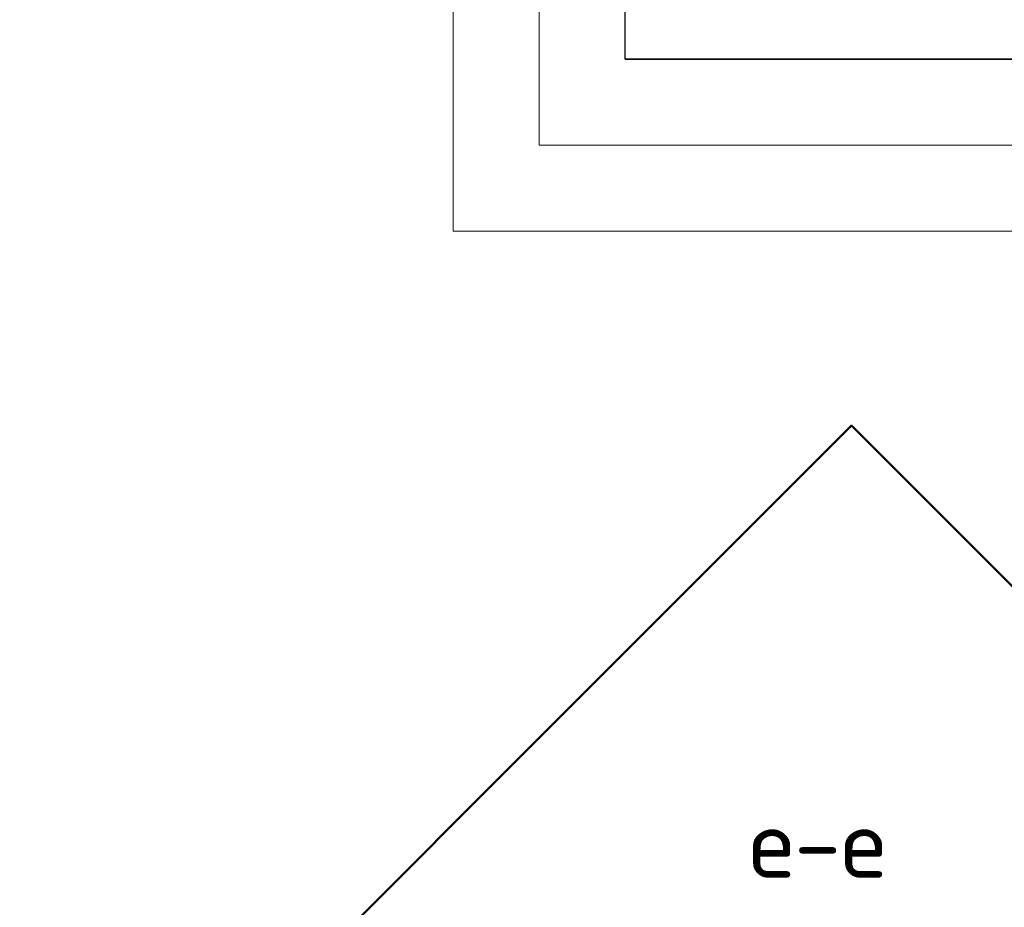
# Model space of a CAD drawing. Header units: millimetres. Extents: x -2995 to 47287, y -2809 to 58122.
# Tile 133 of 143: x 38174 to 39318, y 52365 to 53396. Entities that reach past the tile are written whole.
import ezdxf

# ---------------------------------------------------------------- set-up
doc = ezdxf.new("R2010")
doc.units = ezdxf.units.MM
doc.header["$PDMODE"] = 65
doc.layers.add('Standard', color=7, linetype='Continuous', lineweight=25)
doc.layers.add('Размерная линия_ общее', color=7, linetype='Continuous', lineweight=13)
doc.styles.add('ISOCPEUR', font='ISOCPEUR')
doc.dimstyles.new('DIMSTYLE_8', dxfattribs={"dimtxt": 44, "dimasz": 50, "dimexe": 0, "dimexo": 0, "dimgap": 22, "dimtad": 2, "dimdec": 0, "dimrnd": 5, "dimzin": 12, "dimdsep": 46, "dimtxsty": 'ISOCPEUR', "dimblk1": 'ALL_ML_STRICH', "dimblk2": 'ALL_ML_STRICH', "dimsah": 1, "dimcen": 0, "dimclrd": 7, "dimclre": 256, "dimclrt": 7, "dimadec": 0, "dimazin": 0, "dimtfac": 1, "dimtdec": 0, "dimtix": 1, "dimtmove": 2, "dimatfit": 3, "dimfxl": 0, "dimtvp": 1.2, "dimtzin": 0, "dimlwd": 0, "dimlwe": -3, "dimarcsym": 0})

# ---------------------------------------------------------------- blocks, each defined once
blk = doc.blocks.new('ALL_ML_STRICH')
at = {"color": 0, "linetype": 'ByBlock', "lineweight": -2}
for p, q in [((0, -0.5), (0, 0.5)), ((-0.3, -0.3), (0.3, 0.3)), ((-1, 0), (0.5, 0))]:
    blk.add_line(p, q, dxfattribs=at)
blk = doc.blocks.new('*D446')
at = {"layer": 'DEFPOINTS', "color": 7, "linetype": 'Continuous', "lineweight": 13, "transparency": 33554687}
for p in [(39180, 53508.8), (39237.9, 53448.8), (39502.5, 53448.8)]:
    blk.add_point(p, dxfattribs=at)
at = {"layer": 'Размерная линия_ общее', "color": 253, "linetype": 'Continuous', "lineweight": -2, "true_color": 0xa0a0a0, "transparency": 33554687}
for p, q in [((39200, 53508.8), (39502.5, 53508.8)), ((39257.9, 53448.8), (39502.5, 53448.8))]:
    blk.add_line(p, q, dxfattribs=at)
at = {"layer": 'Размерная линия_ общее', "color": 7, "linetype": 'Continuous', "lineweight": -2, "transparency": 33554687}
blk.add_line((39502.5, 53448.8), (39502.5, 53508.8), dxfattribs=at)
at = {"layer": 'Размерная линия_ общее', "color": 7, "linetype": 'Continuous', "lineweight": 13, "transparency": 33554687, "xscale": 50, "yscale": 50, "zscale": 50}
for p, rotation in [((39502.5, 53508.8), 90), ((39502.5, 53448.8), 270)]:
    blk.add_blockref('ALL_ML_STRICH', p, dxfattribs=dict(at, rotation=rotation))
at = {"layer": 'Размерная линия_ общее', "color": 7, "linetype": 'Continuous', "lineweight": 13, "transparency": 33554687, "insert": (39465.5, 53377.5), "char_height": 44, "width": 88, "attachment_point": 5, "rotation": 90, "style": 'ISOCPEUR'}
blk.add_mtext('\\A1;{60}', dxfattribs=at)

msp = doc.modelspace()

# ---------------------------------------------------------------- linework, layer by layer
at = {"layer": 'Standard', "color": 52, "linetype": 'Continuous', "lineweight": 13, "transparency": 33554687}
for p, q in [((38877.4, 53350.6), (38877.4, 57878)), ((38877.4, 53350.6), (38877.4, 57878)), ((38877.4, 53350.6), (39397.4, 53350.6)), ((39397.4, 53350.6), (38877.4, 53350.6))]:
    msp.add_line(p, q, dxfattribs=at)
at = {"layer": 'Standard', "color": 52, "linetype": 'Continuous', "lineweight": -3, "transparency": 33554687}
for p, q in [((38877.4, 53350.6), (38877.4, 57878)), ((38877.4, 53350.6), (38877.4, 57878)), ((38877.4, 53350.6), (39397.4, 53350.6)), ((39397.4, 53350.6), (38877.4, 53350.6))]:
    msp.add_line(p, q, dxfattribs=at)
at = {"layer": 'Standard', "color": 7, "linetype": 'Continuous', "lineweight": 13, "transparency": 33554687}
for points in [[(38677.4, 53150.6), (39597.4, 53150.6), (39597.4, 58078), (38677.4, 58078), (38677.4, 53150.6)], [(38777.4, 53250.6), (39497.4, 53250.6), (39497.4, 57978), (38777.4, 57978), (38777.4, 53250.6)]]:
    msp.add_lwpolyline(points, dxfattribs=at)
at = {"layer": 'Standard', "color": 7, "linetype": 'Continuous', "lineweight": 50, "transparency": 33554687}
msp.add_lwpolyline([(38173.8, 51958.3), (39140.2, 50991.9), (40106.7, 51958.3), (39140.2, 52924.8), (38173.8, 51958.3)], dxfattribs=at)

# ---------------------------------------------------------------- texts
at = {"layer": 'Standard', "color": 7, "linetype": 'Continuous', "lineweight": 13, "transparency": 33554687, "insert": (39021.4, 52439.6), "char_height": 80, "width": 204.522, "attachment_point": 4, "style": 'ISOCPEUR'}
msp.add_mtext('\\A1;{\\fISOCPEUR|i0|b0;\\H80.000000;\\W1.000000;\\C7;е-е}\\P', dxfattribs=at)

# ---------------------------------------------------------------- dimensions: what is measured, and where the dimension line sits
at = {"layer": 'Размерная линия_ общее', "color": 7, "linetype": 'Continuous', "lineweight": 13, "transparency": 33554687}
dim = msp.add_linear_dim(base=(39502.5, 53508.8), p1=(39257.9, 53448.8), p2=(39200, 53508.8), angle=90, dimstyle='DIMSTYLE_8', override={"dimpost": '<>', "dimclrd": 7, "dimclre": 253, "dimclrt": 7, "dimlwd": 0, "dimlwe": 65533}, dxfattribs=at)
dim.commit()
dim.dimension.update_dxf_attribs({"geometry": '*D446', "text_midpoint": (39465.5, 53377.5), "dimtype": 160})

doc.saveas('drawing.dxf')
